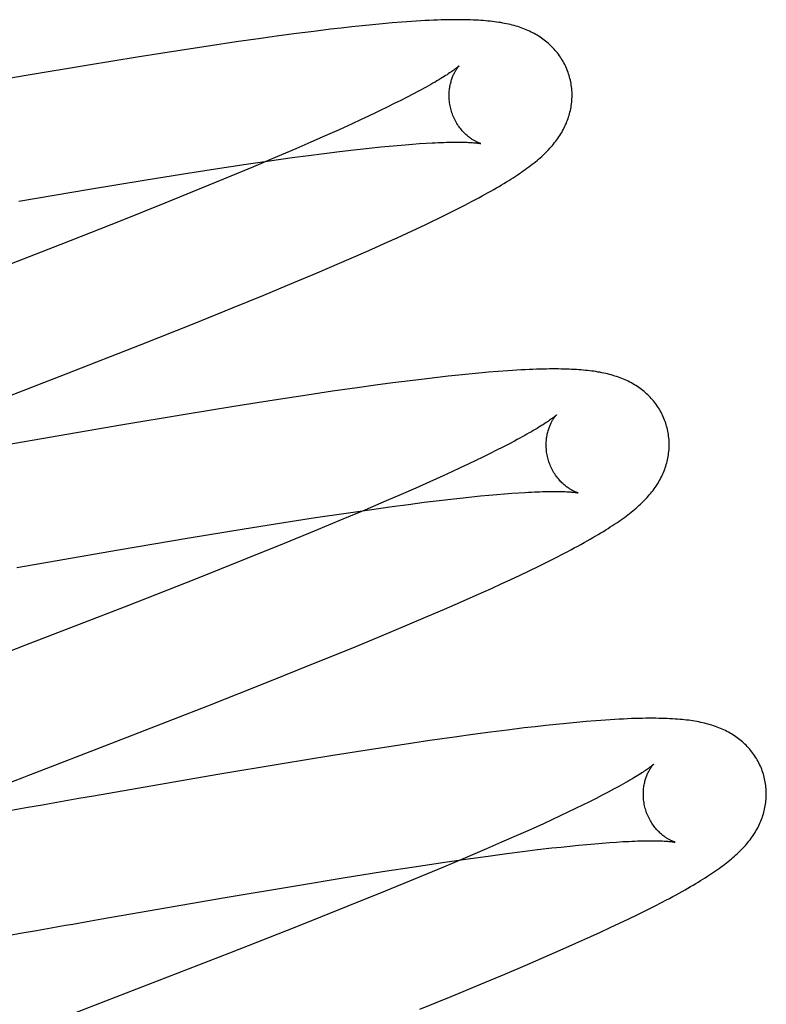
# Model space of a CAD drawing. Header units: inches. Extents: x 0 to 243, y 0 to 157.
# Tile 25 of 115: x 116.5 to 116.622, y 58.15 to 58.311. Entities that reach past the tile are written whole.
import ezdxf

# ---------------------------------------------------------------- set-up
doc = ezdxf.new("R2010")
doc.units = ezdxf.units.IN
doc.header["$LTSCALE"] = 13.357143
doc.header["$MEASUREMENT"] = 0
doc.linetypes.add('HIDDEN', pattern=[0.2, 0.1, -0.1])
doc.layers.add('DEFAULT_2', color=8, linetype='HIDDEN')

msp = doc.modelspace()

# ---------------------------------------------------------------- linework, layer by layer
at = {"layer": 'DEFAULT_2', "color": 8, "linetype": 'HIDDEN'}
for p, q in [((116.55451, 58.30935), (116.55278, 58.30916)), ((116.5562, 58.30953), (116.55451, 58.30935)), ((116.55784, 58.3097), (116.5562, 58.30953)), ((116.55946, 58.30985), (116.55784, 58.3097)), ((116.56106, 58.31), (116.55946, 58.30985)), ((116.54264, 58.30788), (116.5397, 58.30748)), ((116.54551, 58.30827), (116.54264, 58.30788)), ((116.5483, 58.30862), (116.54551, 58.30827)), ((116.55101, 58.30896), (116.5483, 58.30862)), ((116.55278, 58.30916), (116.55101, 58.30896)), ((116.53153, 58.30629), (116.5262, 58.30547)), ((116.53568, 58.3069), (116.53153, 58.30629)), ((116.5397, 58.30748), (116.53568, 58.3069)), ((116.5262, 58.30547), (116.51961, 58.30443)), ((116.51169, 58.30314), (116.50123, 58.30138)), ((116.51961, 58.30443), (116.51169, 58.30314)), ((116.50123, 58.30138), (116.48224, 58.2981)), ((116.56443, 58.29842), (116.56347, 58.29792)), ((116.56533, 58.2989), (116.56443, 58.29842)), ((116.56139, 58.29687), (116.56026, 58.29631)), ((116.56246, 58.2974), (116.56139, 58.29687)), ((116.56347, 58.29792), (116.56246, 58.2974)), ((116.55847, 58.29545), (116.55721, 58.29485)), ((116.55454, 58.29361), (116.55241, 58.29264)), ((116.5559, 58.29424), (116.55454, 58.29361)), ((116.55721, 58.29485), (116.5559, 58.29424)), ((116.55241, 58.29264), (116.55018, 58.29164)), ((116.54784, 58.29061), (116.54541, 58.28955)), ((116.55018, 58.29164), (116.54784, 58.29061)), ((116.56189, 58.29009), (116.56314, 58.29019)), ((116.56314, 58.29019), (116.56434, 58.29029)), ((116.56434, 58.29029), (116.56548, 58.29037)), ((116.56548, 58.29037), (116.56656, 58.29044)), ((116.54541, 58.28955), (116.54203, 58.2881)), ((116.54746, 58.28845), (116.55002, 58.28878)), ((116.55002, 58.28878), (116.55248, 58.28908)), ((116.55248, 58.28908), (116.55484, 58.28936)), ((116.55484, 58.28936), (116.55635, 58.28953)), ((116.55635, 58.28953), (116.55781, 58.28969)), ((116.55781, 58.28969), (116.55922, 58.28984)), ((116.55922, 58.28984), (116.56058, 58.28997)), ((116.56058, 58.28997), (116.56189, 58.29009)), ((116.53232, 58.28628), (116.5373, 58.28702)), ((116.5373, 58.28702), (116.54112, 58.28758)), ((116.54203, 58.2881), (116.5385, 58.28661)), ((116.54112, 58.28758), (116.5448, 58.28809)), ((116.5448, 58.28809), (116.54746, 58.28845)), ((116.52073, 58.28445), (116.52715, 58.28548)), ((116.52715, 58.28548), (116.53232, 58.28628)), ((116.5385, 58.28661), (116.53483, 58.28507)), ((116.51184, 58.28299), (116.52073, 58.28445)), ((116.53483, 58.28507), (116.53005, 58.28311)), ((116.50035, 58.28104), (116.51184, 58.28299)), ((116.53005, 58.28311), (116.52408, 58.28068)), ((116.52408, 58.28068), (116.51684, 58.27778)), ((116.56873, 58.2783), (116.57017, 58.279)), ((116.57017, 58.279), (116.57156, 58.2797)), ((116.57156, 58.2797), (116.57286, 58.28037)), ((116.51684, 58.27778), (116.50717, 58.27397)), ((116.56189, 58.27508), (116.56348, 58.27581)), ((116.56348, 58.27581), (116.56502, 58.27653)), ((116.56502, 58.27653), (116.56653, 58.27724)), ((116.55775, 58.27322), (116.56026, 58.27434)), ((116.56026, 58.27434), (116.56189, 58.27508)), ((116.50717, 58.27397), (116.49389, 58.26878)), ((116.55517, 58.27209), (116.55775, 58.27322)), ((116.54885, 58.26937), (116.55251, 58.27094)), ((116.55251, 58.27094), (116.55517, 58.27209)), ((116.54506, 58.26778), (116.54885, 58.26937)), ((116.54017, 58.26575), (116.54506, 58.26778)), ((116.53511, 58.26368), (116.54017, 58.26575)), ((116.52885, 58.26115), (116.53511, 58.26368)), ((116.52024, 58.25772), (116.52885, 58.26115)), ((116.50806, 58.25294), (116.52024, 58.25772)), ((116.5783, 58.25332), (116.57674, 58.25319)), ((116.56397, 58.25182), (116.56118, 58.25146)), ((116.56669, 58.25215), (116.56397, 58.25182)), ((116.56845, 58.25236), (116.56669, 58.25215)), ((116.57018, 58.25255), (116.56845, 58.25236)), ((116.57188, 58.25273), (116.57018, 58.25255)), ((116.57354, 58.2529), (116.57188, 58.25273)), ((116.57516, 58.25305), (116.57354, 58.2529)), ((116.57674, 58.25319), (116.57516, 58.25305)), ((116.55135, 58.2501), (116.54721, 58.24948)), ((116.55538, 58.25067), (116.55135, 58.2501)), ((116.55832, 58.25108), (116.55538, 58.25067)), ((116.56118, 58.25146), (116.55832, 58.25108)), ((116.54189, 58.24867), (116.5353, 58.24762)), ((116.54721, 58.24948), (116.54189, 58.24867)), ((116.5353, 58.24762), (116.52739, 58.24633)), ((116.52739, 58.24633), (116.51694, 58.24458)), ((116.51694, 58.24458), (116.49678, 58.24109)), ((116.57804, 58.24051), (116.57696, 58.23997)), ((116.57907, 58.24103), (116.57804, 58.24051)), ((116.58004, 58.24153), (116.57907, 58.24103)), ((116.58095, 58.24201), (116.58004, 58.24153)), ((116.57582, 58.23941), (116.57463, 58.23884)), ((116.57696, 58.23997), (116.57582, 58.23941)), ((116.5721, 58.23764), (116.57075, 58.23701)), ((116.57339, 58.23824), (116.5721, 58.23764)), ((116.57463, 58.23884), (116.57339, 58.23824)), ((116.56936, 58.23638), (116.56719, 58.23539)), ((116.57075, 58.23701), (116.56936, 58.23638)), ((116.56491, 58.23438), (116.56253, 58.23333)), ((116.56719, 58.23539), (116.56491, 58.23438)), ((116.56253, 58.23333), (116.56006, 58.23227)), ((116.56872, 58.23235), (116.57106, 58.23262)), ((116.57106, 58.23262), (116.57257, 58.23279)), ((116.57257, 58.23279), (116.57402, 58.23294)), ((116.57402, 58.23294), (116.57542, 58.23308)), ((116.57542, 58.23308), (116.57677, 58.23321)), ((116.57677, 58.23321), (116.57807, 58.23333)), ((116.57807, 58.23333), (116.57931, 58.23343)), ((116.57931, 58.23343), (116.5805, 58.23352)), ((116.5805, 58.23352), (116.58162, 58.2336)), ((116.56006, 58.23227), (116.55663, 58.2308)), ((116.55739, 58.23085), (116.56106, 58.23136)), ((116.56106, 58.23136), (116.56371, 58.23172)), ((116.56371, 58.23172), (116.56626, 58.23205)), ((116.56626, 58.23205), (116.56872, 58.23235)), ((116.54342, 58.22876), (116.54859, 58.22956)), ((116.55305, 58.22929), (116.54838, 58.22736)), ((116.54859, 58.22956), (116.55357, 58.2303)), ((116.55663, 58.2308), (116.55305, 58.22929)), ((116.55357, 58.2303), (116.55739, 58.23085)), ((116.52807, 58.22627), (116.53698, 58.22773)), ((116.53698, 58.22773), (116.54342, 58.22876)), ((116.51655, 58.22432), (116.52807, 58.22627)), ((116.54838, 58.22736), (116.54351, 58.22537)), ((116.54351, 58.22537), (116.53745, 58.22292)), ((116.50002, 58.22146), (116.51655, 58.22432)), ((116.53745, 58.22292), (116.52906, 58.21958)), ((116.58621, 58.22234), (116.58759, 58.22303)), ((116.58759, 58.22303), (116.58888, 58.2237)), ((116.58332, 58.22093), (116.58478, 58.22163)), ((116.58478, 58.22163), (116.58621, 58.22234)), ((116.58032, 58.21951), (116.58184, 58.22022)), ((116.58184, 58.22022), (116.58332, 58.22093)), ((116.52906, 58.21958), (116.51818, 58.2153)), ((116.57472, 58.21695), (116.57718, 58.21806)), ((116.57718, 58.21806), (116.57877, 58.21879)), ((116.57877, 58.21879), (116.58032, 58.21951)), ((116.57217, 58.21583), (116.57472, 58.21695)), ((116.51818, 58.2153), (116.50144, 58.2088)), ((116.56955, 58.21468), (116.57217, 58.21583)), ((116.56316, 58.21195), (116.56686, 58.21352)), ((116.56686, 58.21352), (116.56955, 58.21468)), ((116.55934, 58.21035), (116.56316, 58.21195)), ((116.5544, 58.20831), (116.55934, 58.21035)), ((116.54827, 58.20582), (116.5544, 58.20831)), ((116.54088, 58.20286), (116.54827, 58.20582)), ((116.53108, 58.19898), (116.54088, 58.20286)), ((116.51433, 58.19245), (116.53108, 58.19898)), ((116.58603, 58.19577), (116.5843, 58.19557)), ((116.58772, 58.19595), (116.58603, 58.19577)), ((116.58937, 58.19611), (116.58772, 58.19595)), ((116.591, 58.19627), (116.58937, 58.19611)), ((116.5926, 58.19641), (116.591, 58.19627)), ((116.57415, 58.19429), (116.57121, 58.19389)), ((116.57702, 58.19468), (116.57415, 58.19429)), ((116.57981, 58.19503), (116.57702, 58.19468)), ((116.58253, 58.19537), (116.57981, 58.19503)), ((116.5843, 58.19557), (116.58253, 58.19537)), ((116.56303, 58.19269), (116.55769, 58.19188)), ((116.56717, 58.19331), (116.56303, 58.19269)), ((116.57121, 58.19389), (116.56717, 58.19331)), ((116.55769, 58.19188), (116.55109, 58.19083)), ((116.54316, 58.18954), (116.53269, 58.18778)), ((116.55109, 58.19083), (116.54316, 58.18954)), ((116.53269, 58.18778), (116.51249, 58.18429)), ((116.59617, 58.18492), (116.59522, 58.18442)), ((116.59706, 58.18539), (116.59617, 58.18492)), ((116.50774, 58.18346), (116.50536, 58.18304)), ((116.51011, 58.18387), (116.50774, 58.18346)), ((116.51249, 58.18429), (116.51011, 58.18387)), ((116.59314, 58.18337), (116.59202, 58.18282)), ((116.59421, 58.18391), (116.59314, 58.18337)), ((116.59522, 58.18442), (116.59421, 58.18391)), ((116.50182, 58.18242), (116.50065, 58.18221)), ((116.58962, 58.18166), (116.58834, 58.18106)), ((116.59085, 58.18225), (116.58962, 58.18166)), ((116.59202, 58.18282), (116.59085, 58.18225)), ((116.58563, 58.1798), (116.58348, 58.17882)), ((116.58701, 58.18044), (116.58563, 58.1798)), ((116.58834, 58.18106), (116.58701, 58.18044)), ((116.58348, 58.17882), (116.58122, 58.17782)), ((116.57885, 58.17678), (116.5764, 58.17571)), ((116.58122, 58.17782), (116.57885, 58.17678)), ((116.59135, 58.17631), (116.59269, 58.17643)), ((116.59269, 58.17643), (116.59398, 58.17655)), ((116.59398, 58.17655), (116.59522, 58.17665)), ((116.59522, 58.17665), (116.59639, 58.17674)), ((116.59639, 58.17674), (116.59751, 58.17682)), ((116.5764, 58.17571), (116.57298, 58.17425)), ((116.57706, 58.1746), (116.5797, 58.17495)), ((116.5797, 58.17495), (116.58224, 58.17528)), ((116.58224, 58.17528), (116.58468, 58.17558)), ((116.58468, 58.17558), (116.58701, 58.17585)), ((116.58701, 58.17585), (116.58851, 58.17601)), ((116.58851, 58.17601), (116.58996, 58.17617)), ((116.58996, 58.17617), (116.59135, 58.17631)), ((116.56464, 58.17281), (116.5696, 58.17355)), ((116.57298, 58.17425), (116.56942, 58.17275)), ((116.5696, 58.17355), (116.57341, 58.1741)), ((116.57341, 58.1741), (116.57706, 58.1746)), ((116.55308, 58.17099), (116.55949, 58.17201)), ((116.55949, 58.17201), (116.56464, 58.17281)), ((116.56942, 58.17275), (116.56477, 58.17081)), ((116.54533, 58.16972), (116.55308, 58.17099)), ((116.56477, 58.17081), (116.55992, 58.16883)), ((116.53388, 58.16779), (116.54533, 58.16972)), ((116.55992, 58.16883), (116.55387, 58.16638)), ((116.51859, 58.16515), (116.53388, 58.16779)), ((116.60372, 58.16641), (116.60496, 58.16705)), ((116.55387, 58.16638), (116.54548, 58.16303)), ((116.60098, 58.16504), (116.60239, 58.16574)), ((116.60239, 58.16574), (116.60372, 58.16641)), ((116.50912, 58.16349), (116.51149, 58.16391)), ((116.51149, 58.16391), (116.51386, 58.16432)), ((116.51386, 58.16432), (116.51859, 58.16515)), ((116.59802, 58.16361), (116.59952, 58.16433)), ((116.59952, 58.16433), (116.60098, 58.16504)), ((116.49856, 58.16164), (116.50089, 58.16205)), ((116.50089, 58.16205), (116.50323, 58.16246)), ((116.54548, 58.16303), (116.53459, 58.15875)), ((116.59336, 58.16145), (116.59494, 58.16218)), ((116.59494, 58.16218), (116.59649, 58.1629)), ((116.59649, 58.1629), (116.59802, 58.16361)), ((116.59092, 58.16035), (116.59336, 58.16145)), ((116.58577, 58.15808), (116.58839, 58.15922)), ((116.58839, 58.15922), (116.59092, 58.16035)), ((116.53459, 58.15875), (116.51783, 58.15224)), ((116.58308, 58.15692), (116.58577, 58.15808)), ((116.57939, 58.15535), (116.58308, 58.15692)), ((116.57557, 58.15375), (116.57939, 58.15535)), ((116.57064, 58.15171), (116.57557, 58.15375)), ((116.56555, 58.14963), (116.57064, 58.15171))]:
    msp.add_line(p, q, dxfattribs=at)
for points in [[(116.58989, 58.3012), (116.58983, 58.30143), (116.58974, 58.3017), (116.58965, 58.30196), (116.58955, 58.30223), (116.58945, 58.30249), (116.58934, 58.30274), (116.58922, 58.303), (116.5891, 58.30325), (116.58897, 58.3035), (116.58883, 58.30374), (116.58869, 58.30398), (116.58855, 58.30421), (116.5884, 58.30445), (116.58824, 58.30467), (116.58808, 58.3049), (116.58791, 58.30511), (116.58774, 58.30533), (116.58756, 58.30554), (116.58738, 58.30574), (116.58719, 58.30594), (116.58701, 58.30613), (116.58681, 58.30632), (116.58661, 58.30651), (116.58641, 58.30669), (116.58621, 58.30686), (116.586, 58.30703), (116.58579, 58.3072), (116.58557, 58.30736), (116.58535, 58.30752), (116.58512, 58.30768), (116.58488, 58.30783), (116.58464, 58.30798), (116.5844, 58.30812), (116.58415, 58.30826), (116.5839, 58.30839), (116.58364, 58.30852), (116.58338, 58.30865), (116.58312, 58.30877), (116.58285, 58.30888), (116.58258, 58.30899), (116.58231, 58.3091), (116.58203, 58.3092), (116.58175, 58.3093), (116.58146, 58.30939), (116.58117, 58.30948), (116.58087, 58.30956), (116.58057, 58.30964), (116.58027, 58.30972), (116.57997, 58.30979), (116.57965, 58.30986), (116.57934, 58.30992), (116.57902, 58.30998), (116.5787, 58.31004), (116.57837, 58.31009), (116.57803, 58.31014), (116.57769, 58.31019), (116.57734, 58.31023), (116.57699, 58.31027), (116.57662, 58.31031), (116.57625, 58.31035), (116.57587, 58.31038), (116.57547, 58.31041), (116.57507, 58.31043), (116.57465, 58.31045), (116.57422, 58.31047), (116.57377, 58.31049), (116.57331, 58.3105), (116.57283, 58.31051), (116.57234, 58.31052), (116.57183, 58.31052), (116.57131, 58.31052), (116.57077, 58.31052), (116.57021, 58.31051), (116.56963, 58.3105), (116.56903, 58.31048), (116.56841, 58.31046), (116.56776, 58.31043), (116.56709, 58.3104), (116.5664, 58.31037), (116.56569, 58.31033), (116.56495, 58.31028), (116.5642, 58.31024), (116.56343, 58.31018), (116.56265, 58.31012), (116.56106, 58.31)], [(116.57197, 58.30304), (116.57196, 58.30303), (116.57194, 58.30302), (116.57192, 58.303), (116.57189, 58.30297), (116.57185, 58.30294), (116.57181, 58.3029), (116.57175, 58.30285), (116.57169, 58.3028), (116.57161, 58.30274), (116.57153, 58.30267), (116.57143, 58.3026), (116.57132, 58.30252), (116.5712, 58.30243), (116.57107, 58.30233), (116.57092, 58.30222), (116.57076, 58.30211), (116.57058, 58.30199), (116.57039, 58.30186), (116.57018, 58.30173), (116.56997, 58.30158), (116.56973, 58.30143), (116.56948, 58.30128), (116.56922, 58.30111), (116.56894, 58.30094), (116.56865, 58.30076), (116.56834, 58.30058), (116.56802, 58.30039), (116.56768, 58.3002), (116.56733, 58.29999), (116.56696, 58.29979), (116.56657, 58.29957), (116.56617, 58.29935), (116.56576, 58.29913), (116.56533, 58.2989)], [(116.57062, 58.29585), (116.57057, 58.29606), (116.57051, 58.2963), (116.57046, 58.29654), (116.57042, 58.29678), (116.57038, 58.29703), (116.57035, 58.29727), (116.57033, 58.29751), (116.57032, 58.29774), (116.57031, 58.29798), (116.57031, 58.29821), (116.57031, 58.29844), (116.57032, 58.29866), (116.57033, 58.29888), (116.57036, 58.2991), (116.57038, 58.29931), (116.57041, 58.29951), (116.57044, 58.29971), (116.57048, 58.2999), (116.57052, 58.30009), (116.57057, 58.30027), (116.57062, 58.30044), (116.57066, 58.30061), (116.57072, 58.30077), (116.57077, 58.30093), (116.57082, 58.30108), (116.57088, 58.30122), (116.57094, 58.30136), (116.57099, 58.3015), (116.57105, 58.30162), (116.57111, 58.30174), (116.57117, 58.30186), (116.57123, 58.30197), (116.57129, 58.30208), (116.57134, 58.30218), (116.5714, 58.30227), (116.57145, 58.30236), (116.57151, 58.30245), (116.57156, 58.30253), (116.57161, 58.3026), (116.57166, 58.30267), (116.57171, 58.30273), (116.57175, 58.30279), (116.57179, 58.30284), (116.57183, 58.30289), (116.57186, 58.30293), (116.57189, 58.30296), (116.57192, 58.30299), (116.57194, 58.30301), (116.57195, 58.30303), (116.57196, 58.30304), (116.57197, 58.30304)], [(116.58487, 58.28786), (116.58512, 58.28808), (116.58536, 58.28829), (116.5856, 58.28851), (116.58583, 58.28873), (116.58605, 58.28895), (116.58627, 58.28917), (116.58649, 58.28939), (116.58669, 58.28962), (116.5869, 58.28984), (116.5871, 58.29007), (116.58729, 58.2903), (116.58747, 58.29053), (116.58765, 58.29076), (116.58783, 58.291), (116.588, 58.29123), (116.58816, 58.29147), (116.58832, 58.29171), (116.58847, 58.29196), (116.58862, 58.2922), (116.58876, 58.29245), (116.58889, 58.2927), (116.58902, 58.29295), (116.58914, 58.2932), (116.58926, 58.29345), (116.58937, 58.2937), (116.58947, 58.29395), (116.58957, 58.2942), (116.58966, 58.29446), (116.58974, 58.29471), (116.58982, 58.29497), (116.5899, 58.29523), (116.58996, 58.29549), (116.59003, 58.29575), (116.59008, 58.29602), (116.59013, 58.29629), (116.59018, 58.29656), (116.59021, 58.29683), (116.59024, 58.2971), (116.59027, 58.29738), (116.59028, 58.29765), (116.59029, 58.29793), (116.5903, 58.29821), (116.5903, 58.29848), (116.59029, 58.29876), (116.59027, 58.29904), (116.59024, 58.29932), (116.59021, 58.2996), (116.59018, 58.29987), (116.59013, 58.30015), (116.59008, 58.30042), (116.59002, 58.3007), (116.58995, 58.30097), (116.58989, 58.3012)], [(116.56026, 58.29631), (116.55908, 58.29574), (116.55847, 58.29545)], [(116.57547, 58.29038), (116.57548, 58.29038), (116.57549, 58.29038), (116.57548, 58.29038), (116.57547, 58.29038), (116.57544, 58.29039), (116.57541, 58.2904), (116.57538, 58.29041), (116.57533, 58.29042), (116.57528, 58.29044), (116.57523, 58.29046), (116.57516, 58.29048), (116.5751, 58.29051), (116.57502, 58.29054), (116.57495, 58.29058), (116.57487, 58.29061), (116.57478, 58.29065), (116.57469, 58.2907), (116.5746, 58.29075), (116.5745, 58.2908), (116.5744, 58.29086), (116.57429, 58.29092), (116.57419, 58.29098), (116.57408, 58.29105), (116.57396, 58.29113), (116.57385, 58.29121), (116.57373, 58.29129), (116.57361, 58.29138), (116.57349, 58.29147), (116.57336, 58.29158), (116.57324, 58.29168), (116.57311, 58.29179), (116.57298, 58.29191), (116.57285, 58.29204), (116.57272, 58.29217), (116.57259, 58.29231), (116.57246, 58.29245), (116.57233, 58.29261), (116.5722, 58.29277), (116.57207, 58.29293), (116.57194, 58.2931), (116.57181, 58.29328), (116.57169, 58.29347), (116.57157, 58.29366), (116.57145, 58.29386), (116.57134, 58.29407), (116.57123, 58.29428), (116.57112, 58.29449), (116.57102, 58.29472), (116.57093, 58.29494), (116.57084, 58.29517), (116.57076, 58.2954), (116.57068, 58.29564), (116.57062, 58.29585)], [(116.56656, 58.29044), (116.56758, 58.2905), (116.56807, 58.29052), (116.56854, 58.29054), (116.569, 58.29056), (116.56944, 58.29058), (116.56986, 58.29059), (116.57027, 58.2906), (116.57066, 58.29061), (116.57104, 58.29061), (116.5714, 58.29061), (116.57175, 58.29061), (116.57208, 58.29061), (116.57239, 58.29061), (116.57268, 58.2906), (116.57296, 58.2906), (116.57323, 58.29059), (116.57348, 58.29058), (116.57371, 58.29056), (116.57392, 58.29055), (116.57412, 58.29054), (116.57431, 58.29052), (116.57448, 58.29051), (116.57463, 58.2905), (116.57478, 58.29048), (116.5749, 58.29047), (116.57501, 58.29045), (116.57511, 58.29044), (116.5752, 58.29043), (116.57528, 58.29042), (116.57534, 58.2904), (116.57539, 58.2904), (116.57543, 58.29039), (116.57546, 58.29038), (116.57547, 58.29038)], [(116.57286, 58.28037), (116.57347, 58.28068), (116.57405, 58.28099), (116.57461, 58.28129), (116.57515, 58.28157), (116.57567, 58.28186), (116.57617, 58.28213), (116.57665, 58.2824), (116.57712, 58.28266), (116.57757, 58.28292), (116.578, 58.28317), (116.57843, 58.28342), (116.57884, 58.28366), (116.57923, 58.2839), (116.57962, 58.28414), (116.58, 58.28437), (116.58036, 58.2846), (116.58072, 58.28483), (116.58107, 58.28505), (116.5814, 58.28527), (116.58173, 58.28549), (116.58206, 58.28571), (116.58237, 58.28593), (116.58267, 58.28615), (116.58297, 58.28636), (116.58326, 58.28658), (116.58355, 58.28679), (116.58382, 58.28701), (116.58409, 58.28722), (116.58436, 58.28743), (116.58462, 58.28765), (116.58487, 58.28786)], [(116.56653, 58.27724), (116.56727, 58.27759), (116.56873, 58.2783)], [(116.60568, 58.24441), (116.60562, 58.24464), (116.60553, 58.24491), (116.60544, 58.24517), (116.60534, 58.24543), (116.60524, 58.24569), (116.60513, 58.24595), (116.60501, 58.2462), (116.60489, 58.24646), (116.60476, 58.2467), (116.60463, 58.24695), (116.60449, 58.24718), (116.60434, 58.24742), (116.60419, 58.24765), (116.60403, 58.24788), (116.60387, 58.2481), (116.6037, 58.24832), (116.60353, 58.24853), (116.60336, 58.24874), (116.60317, 58.24894), (116.60299, 58.24914), (116.6028, 58.24934), (116.60261, 58.24953), (116.60241, 58.24971), (116.60221, 58.24989), (116.602, 58.25007), (116.6018, 58.25024), (116.60158, 58.2504), (116.60137, 58.25057), (116.60114, 58.25072), (116.60092, 58.25088), (116.60068, 58.25103), (116.60044, 58.25118), (116.6002, 58.25132), (116.59995, 58.25146), (116.5997, 58.2516), (116.59944, 58.25173), (116.59918, 58.25185), (116.59892, 58.25197), (116.59866, 58.25208), (116.59839, 58.25219), (116.59811, 58.2523), (116.59783, 58.2524), (116.59755, 58.2525), (116.59726, 58.25259), (116.59697, 58.25268), (116.59668, 58.25277), (116.59638, 58.25285), (116.59608, 58.25292), (116.59577, 58.253), (116.59546, 58.25306), (116.59515, 58.25313), (116.59483, 58.25319), (116.59451, 58.25324), (116.59418, 58.2533), (116.59385, 58.25335), (116.59351, 58.25339), (116.59317, 58.25344), (116.59283, 58.25348), (116.59248, 58.25351), (116.59212, 58.25355), (116.59176, 58.25358), (116.59139, 58.25361), (116.59101, 58.25363), (116.59062, 58.25365), (116.59022, 58.25367), (116.58982, 58.25369), (116.5894, 58.2537), (116.58897, 58.25372), (116.58854, 58.25372), (116.58809, 58.25373), (116.58762, 58.25373), (116.58715, 58.25373), (116.58665, 58.25373), (116.58614, 58.25372), (116.58562, 58.25371), (116.58507, 58.2537), (116.58451, 58.25368), (116.58392, 58.25366), (116.58331, 58.25363), (116.58267, 58.2536), (116.58201, 58.25357), (116.58131, 58.25353), (116.58059, 58.25348), (116.57984, 58.25343), (116.5783, 58.25332)], [(116.48447, 58.24379), (116.4867, 58.24465), (116.50806, 58.25294)], [(116.58776, 58.24625), (116.58775, 58.24624), (116.58773, 58.24623), (116.58771, 58.24621), (116.58768, 58.24618), (116.58764, 58.24614), (116.58759, 58.2461), (116.58753, 58.24605), (116.58746, 58.24599), (116.58738, 58.24593), (116.58729, 58.24586), (116.58718, 58.24578), (116.58707, 58.24569), (116.58694, 58.2456), (116.5868, 58.2455), (116.58664, 58.24539), (116.58648, 58.24527), (116.5863, 58.24515), (116.5861, 58.24502), (116.58589, 58.24488), (116.58567, 58.24473), (116.58543, 58.24458), (116.58517, 58.24442), (116.5849, 58.24425), (116.58462, 58.24408), (116.58432, 58.2439), (116.584, 58.24372), (116.58368, 58.24352), (116.58333, 58.24333), (116.58297, 58.24312), (116.5826, 58.24291), (116.58221, 58.2427), (116.58181, 58.24247), (116.58139, 58.24225), (116.58095, 58.24201)], [(116.58641, 58.23905), (116.58636, 58.23927), (116.5863, 58.23951), (116.58625, 58.23975), (116.58621, 58.23999), (116.58617, 58.24023), (116.58614, 58.24048), (116.58612, 58.24071), (116.58611, 58.24095), (116.5861, 58.24119), (116.5861, 58.24142), (116.5861, 58.24165), (116.58611, 58.24187), (116.58613, 58.24209), (116.58615, 58.2423), (116.58617, 58.24251), (116.5862, 58.24272), (116.58624, 58.24292), (116.58627, 58.24311), (116.58631, 58.24329), (116.58636, 58.24347), (116.58641, 58.24365), (116.58645, 58.24382), (116.58651, 58.24398), (116.58656, 58.24414), (116.58661, 58.24429), (116.58667, 58.24443), (116.58673, 58.24457), (116.58678, 58.2447), (116.58684, 58.24483), (116.5869, 58.24495), (116.58696, 58.24507), (116.58702, 58.24518), (116.58708, 58.24528), (116.58713, 58.24539), (116.58719, 58.24548), (116.58724, 58.24557), (116.5873, 58.24565), (116.58735, 58.24573), (116.5874, 58.24581), (116.58745, 58.24588), (116.5875, 58.24594), (116.58754, 58.246), (116.58758, 58.24605), (116.58762, 58.24609), (116.58765, 58.24613), (116.58768, 58.24617), (116.58771, 58.2462), (116.58773, 58.24622), (116.58774, 58.24624), (116.58775, 58.24625), (116.58776, 58.24625)], [(116.6007, 58.2311), (116.60094, 58.23132), (116.60118, 58.23153), (116.60142, 58.23175), (116.60165, 58.23197), (116.60187, 58.23218), (116.60209, 58.23241), (116.6023, 58.23263), (116.60251, 58.23285), (116.60271, 58.23308), (116.60291, 58.2333), (116.6031, 58.23353), (116.60328, 58.23376), (116.60346, 58.234), (116.60364, 58.23423), (116.6038, 58.23447), (116.60397, 58.2347), (116.60412, 58.23494), (116.60428, 58.23519), (116.60442, 58.23543), (116.60456, 58.23568), (116.6047, 58.23593), (116.60482, 58.23618), (116.60494, 58.23643), (116.60506, 58.23667), (116.60517, 58.23692), (116.60527, 58.23718), (116.60537, 58.23743), (116.60546, 58.23768), (116.60554, 58.23794), (116.60562, 58.23819), (116.60569, 58.23845), (116.60576, 58.23871), (116.60582, 58.23898), (116.60588, 58.23924), (116.60592, 58.23951), (116.60597, 58.23978), (116.606, 58.24005), (116.60603, 58.24032), (116.60606, 58.2406), (116.60608, 58.24087), (116.60609, 58.24115), (116.60609, 58.24142), (116.60609, 58.2417), (116.60608, 58.24198), (116.60606, 58.24225), (116.60603, 58.24253), (116.606, 58.24281), (116.60597, 58.24309), (116.60592, 58.24336), (116.60587, 58.24364), (116.60581, 58.24391), (116.60574, 58.24418), (116.60568, 58.24441)], [(116.59125, 58.23359), (116.59127, 58.23359), (116.59128, 58.23358), (116.59128, 58.23358), (116.59127, 58.23359), (116.59126, 58.23359), (116.59124, 58.2336), (116.59121, 58.2336), (116.59117, 58.23362), (116.59113, 58.23363), (116.59108, 58.23365), (116.59103, 58.23367), (116.59097, 58.23369), (116.5909, 58.23372), (116.59083, 58.23375), (116.59075, 58.23378), (116.59067, 58.23382), (116.59058, 58.23386), (116.59049, 58.2339), (116.5904, 58.23395), (116.5903, 58.234), (116.5902, 58.23406), (116.5901, 58.23412), (116.58999, 58.23418), (116.58988, 58.23425), (116.58977, 58.23433), (116.58965, 58.2344), (116.58953, 58.23449), (116.58941, 58.23458), (116.58929, 58.23467), (116.58917, 58.23477), (116.58904, 58.23488), (116.58891, 58.23499), (116.58878, 58.23511), (116.58865, 58.23524), (116.58852, 58.23537), (116.58839, 58.23551), (116.58826, 58.23565), (116.58813, 58.23581), (116.58799, 58.23596), (116.58786, 58.23613), (116.58774, 58.2363), (116.58761, 58.23648), (116.58748, 58.23667), (116.58736, 58.23686), (116.58724, 58.23706), (116.58713, 58.23727), (116.58702, 58.23748), (116.58692, 58.2377), (116.58682, 58.23792), (116.58672, 58.23815), (116.58663, 58.23838), (116.58655, 58.23861), (116.58647, 58.23885), (116.58641, 58.23905)], [(116.58162, 58.2336), (116.58269, 58.23367), (116.5832, 58.2337), (116.58369, 58.23372), (116.58417, 58.23374), (116.58463, 58.23376), (116.58508, 58.23378), (116.58551, 58.23379), (116.58593, 58.2338), (116.58633, 58.23381), (116.58671, 58.23382), (116.58708, 58.23382), (116.58743, 58.23382), (116.58777, 58.23382), (116.58809, 58.23382), (116.58839, 58.23381), (116.58868, 58.23381), (116.58895, 58.2338), (116.5892, 58.23379), (116.58944, 58.23378), (116.58966, 58.23376), (116.58986, 58.23375), (116.59005, 58.23374), (116.59023, 58.23372), (116.59039, 58.23371), (116.59053, 58.23369), (116.59066, 58.23368), (116.59078, 58.23367), (116.59088, 58.23365), (116.59097, 58.23364), (116.59105, 58.23363), (116.59112, 58.23362), (116.59117, 58.23361), (116.59121, 58.2336), (116.59124, 58.23359), (116.59125, 58.23359)], [(116.58888, 58.2237), (116.5895, 58.22402), (116.59009, 58.22433), (116.59066, 58.22463), (116.59122, 58.22493), (116.59175, 58.22522), (116.59226, 58.22551), (116.59275, 58.22578), (116.59323, 58.22605), (116.59369, 58.22632), (116.59414, 58.22658), (116.59457, 58.22683), (116.59499, 58.22708), (116.59539, 58.22733), (116.59578, 58.22757), (116.59616, 58.22781), (116.59652, 58.22804), (116.59688, 58.22827), (116.59722, 58.2285), (116.59756, 58.22872), (116.59788, 58.22895), (116.5982, 58.22917), (116.5985, 58.22939), (116.5988, 58.2296), (116.59909, 58.22982), (116.59938, 58.23003), (116.59965, 58.23025), (116.59992, 58.23046), (116.60019, 58.23067), (116.60044, 58.23089), (116.6007, 58.2311)], [(116.50144, 58.2088), (116.49584, 58.20663), (116.49473, 58.2062), (116.49361, 58.20577), (116.4925, 58.20534), (116.48148, 58.20108)], [(116.62147, 58.18762), (116.62141, 58.18785), (116.62132, 58.18812), (116.62123, 58.18838), (116.62113, 58.18865), (116.62103, 58.18891), (116.62092, 58.18916), (116.6208, 58.18942), (116.62068, 58.18967), (116.62055, 58.18992), (116.62042, 58.19016), (116.62027, 58.1904), (116.62013, 58.19063), (116.61998, 58.19087), (116.61982, 58.19109), (116.61966, 58.19132), (116.61949, 58.19153), (116.61932, 58.19175), (116.61914, 58.19196), (116.61896, 58.19216), (116.61877, 58.19236), (116.61858, 58.19255), (116.61839, 58.19274), (116.61819, 58.19293), (116.61799, 58.19311), (116.61779, 58.19328), (116.61758, 58.19346), (116.61736, 58.19362), (116.61715, 58.19378), (116.61692, 58.19394), (116.61669, 58.1941), (116.61646, 58.19425), (116.61622, 58.1944), (116.61598, 58.19454), (116.61573, 58.19468), (116.61547, 58.19481), (116.61522, 58.19494), (116.61496, 58.19507), (116.61469, 58.19519), (116.61443, 58.1953), (116.61416, 58.19541), (116.61388, 58.19552), (116.6136, 58.19562), (116.61332, 58.19572), (116.61303, 58.19581), (116.61274, 58.1959), (116.61244, 58.19598), (116.61215, 58.19606), (116.61184, 58.19614), (116.61154, 58.19621), (116.61122, 58.19628), (116.61091, 58.19634), (116.61059, 58.1964), (116.61026, 58.19646), (116.60993, 58.19651), (116.6096, 58.19656), (116.60926, 58.19661), (116.60891, 58.19665), (116.60855, 58.19669), (116.60819, 58.19673), (116.60782, 58.19676), (116.60743, 58.1968), (116.60704, 58.19682), (116.60663, 58.19685), (116.60621, 58.19687), (116.60578, 58.19689), (116.60533, 58.19691), (116.60487, 58.19692), (116.60439, 58.19693), (116.6039, 58.19694), (116.60339, 58.19694), (116.60287, 58.19694), (116.60232, 58.19694), (116.60176, 58.19693), (116.60118, 58.19691), (116.60058, 58.1969), (116.59995, 58.19688), (116.59931, 58.19685), (116.59864, 58.19682), (116.59794, 58.19678), (116.59723, 58.19674), (116.59649, 58.1967), (116.59573, 58.19665), (116.59496, 58.1966), (116.59418, 58.19654), (116.5926, 58.19641)], [(116.48562, 58.18133), (116.49978, 58.18682), (116.50089, 58.18724), (116.502, 58.18767), (116.50311, 58.18811), (116.51433, 58.19245)], [(116.60355, 58.18946), (116.60354, 58.18945), (116.60352, 58.18943), (116.60349, 58.18941), (116.60346, 58.18938), (116.60342, 58.18934), (116.60337, 58.1893), (116.6033, 58.18925), (116.60323, 58.18919), (116.60315, 58.18912), (116.60305, 58.18905), (116.60295, 58.18897), (116.60283, 58.18888), (116.6027, 58.18878), (116.60255, 58.18868), (116.6024, 58.18857), (116.60223, 58.18845), (116.60204, 58.18833), (116.60184, 58.18819), (116.60163, 58.18805), (116.6014, 58.1879), (116.60115, 58.18775), (116.6009, 58.18759), (116.60062, 58.18742), (116.60033, 58.18724), (116.60003, 58.18706), (116.59971, 58.18688), (116.59938, 58.18668), (116.59903, 58.18648), (116.59867, 58.18628), (116.59829, 58.18606), (116.59789, 58.18585), (116.59748, 58.18562), (116.59706, 58.18539)], [(116.6022, 58.18226), (116.60215, 58.18248), (116.60209, 58.18272), (116.60204, 58.18296), (116.602, 58.1832), (116.60196, 58.18345), (116.60193, 58.18369), (116.60191, 58.18393), (116.6019, 58.18417), (116.60189, 58.1844), (116.60189, 58.18463), (116.60189, 58.18486), (116.6019, 58.18508), (116.60192, 58.1853), (116.60194, 58.18552), (116.60196, 58.18573), (116.60199, 58.18593), (116.60203, 58.18613), (116.60207, 58.18632), (116.60211, 58.18651), (116.60215, 58.18669), (116.6022, 58.18687), (116.60225, 58.18703), (116.6023, 58.1872), (116.60235, 58.18735), (116.60241, 58.1875), (116.60246, 58.18765), (116.60252, 58.18779), (116.60258, 58.18792), (116.60264, 58.18805), (116.6027, 58.18817), (116.60275, 58.18828), (116.60281, 58.18839), (116.60287, 58.1885), (116.60293, 58.1886), (116.60298, 58.1887), (116.60304, 58.18878), (116.60309, 58.18887), (116.60315, 58.18895), (116.6032, 58.18902), (116.60324, 58.18909), (116.60329, 58.18915), (116.60333, 58.18921), (116.60337, 58.18926), (116.60341, 58.18931), (116.60345, 58.18935), (116.60347, 58.18938), (116.6035, 58.18941), (116.60352, 58.18943), (116.60354, 58.18945), (116.60354, 58.18946), (116.60355, 58.18946)], [(116.61646, 58.17429), (116.61671, 58.1745), (116.61695, 58.17472), (116.61718, 58.17493), (116.61741, 58.17515), (116.61764, 58.17537), (116.61786, 58.17559), (116.61807, 58.17582), (116.61828, 58.17604), (116.61848, 58.17627), (116.61868, 58.17649), (116.61887, 58.17672), (116.61906, 58.17695), (116.61924, 58.17719), (116.61941, 58.17742), (116.61958, 58.17766), (116.61975, 58.17789), (116.6199, 58.17813), (116.62006, 58.17838), (116.6202, 58.17862), (116.62034, 58.17887), (116.62048, 58.17912), (116.62061, 58.17937), (116.62073, 58.17962), (116.62084, 58.17987), (116.62095, 58.18012), (116.62105, 58.18037), (116.62115, 58.18062), (116.62124, 58.18088), (116.62133, 58.18113), (116.62141, 58.18139), (116.62148, 58.18165), (116.62155, 58.18191), (116.62161, 58.18218), (116.62166, 58.18244), (116.62171, 58.18271), (116.62176, 58.18298), (116.62179, 58.18325), (116.62182, 58.18352), (116.62185, 58.1838), (116.62187, 58.18407), (116.62188, 58.18435), (116.62188, 58.18463), (116.62188, 58.1849), (116.62187, 58.18518), (116.62185, 58.18546), (116.62183, 58.18574), (116.62179, 58.18601), (116.62176, 58.18629), (116.62171, 58.18657), (116.62166, 58.18684), (116.6216, 58.18712), (116.62154, 58.18739), (116.62147, 58.18762)], [(116.50536, 58.18304), (116.50418, 58.18283), (116.50182, 58.18242)], [(116.50065, 58.18221), (116.4983, 58.1818), (116.49713, 58.1816)], [(116.60704, 58.1768), (116.60706, 58.1768), (116.60707, 58.17679), (116.60706, 58.17679), (116.60705, 58.1768), (116.60703, 58.1768), (116.607, 58.17681), (116.60696, 58.17683), (116.60692, 58.17684), (116.60687, 58.17686), (116.60681, 58.17688), (116.60675, 58.1769), (116.60668, 58.17693), (116.60661, 58.17696), (116.60654, 58.17699), (116.60645, 58.17703), (116.60637, 58.17707), (116.60628, 58.17711), (116.60618, 58.17716), (116.60609, 58.17721), (116.60599, 58.17727), (116.60588, 58.17733), (116.60577, 58.1774), (116.60566, 58.17746), (116.60555, 58.17754), (116.60544, 58.17762), (116.60532, 58.1777), (116.6052, 58.17779), (116.60508, 58.17789), (116.60495, 58.17799), (116.60482, 58.17809), (116.6047, 58.17821), (116.60457, 58.17833), (116.60444, 58.17845), (116.60431, 58.17858), (116.60418, 58.17872), (116.60404, 58.17887), (116.60391, 58.17902), (116.60378, 58.17918), (116.60365, 58.17934), (116.60352, 58.17952), (116.6034, 58.1797), (116.60327, 58.17988), (116.60315, 58.18008), (116.60303, 58.18028), (116.60292, 58.18048), (116.60281, 58.18069), (116.60271, 58.18091), (116.60261, 58.18113), (116.60251, 58.18136), (116.60242, 58.18159), (116.60234, 58.18182), (116.60227, 58.18206), (116.6022, 58.18226)], [(116.59751, 58.17682), (116.59857, 58.17688), (116.59907, 58.17691), (116.59957, 58.17693), (116.60004, 58.17696), (116.6005, 58.17698), (116.60095, 58.17699), (116.60137, 58.177), (116.60179, 58.17701), (116.60218, 58.17702), (116.60256, 58.17703), (116.60293, 58.17703), (116.60327, 58.17703), (116.60361, 58.17703), (116.60392, 58.17703), (116.60422, 58.17702), (116.60451, 58.17701), (116.60477, 58.17701), (116.60502, 58.177), (116.60526, 58.17698), (116.60548, 58.17697), (116.60568, 58.17696), (116.60587, 58.17694), (116.60604, 58.17693), (116.6062, 58.17692), (116.60634, 58.1769), (116.60647, 58.17689), (116.60658, 58.17687), (116.60668, 58.17686), (116.60677, 58.17685), (116.60685, 58.17683), (116.60691, 58.17682), (116.60697, 58.17681), (116.60701, 58.17681), (116.60704, 58.1768), (116.60704, 58.1768)], [(116.60496, 58.16705), (116.60555, 58.16736), (116.60612, 58.16766), (116.60667, 58.16796), (116.6072, 58.16824), (116.60771, 58.16852), (116.6082, 58.1688), (116.60867, 58.16906), (116.60913, 58.16932), (116.60957, 58.16958), (116.61, 58.16983), (116.61041, 58.17007), (116.61081, 58.17031), (116.6112, 58.17055), (116.61158, 58.17079), (116.61195, 58.17102), (116.6123, 58.17125), (116.61265, 58.17147), (116.61299, 58.1717), (116.61332, 58.17192), (116.61364, 58.17214), (116.61396, 58.17235), (116.61426, 58.17257), (116.61456, 58.17279), (116.61485, 58.173), (116.61514, 58.17322), (116.61541, 58.17343), (116.61568, 58.17364), (116.61595, 58.17386), (116.61621, 58.17407), (116.61646, 58.17429)], [(116.50323, 58.16246), (116.50441, 58.16267), (116.50559, 58.16287), (116.50676, 58.16308), (116.50794, 58.16329), (116.50912, 58.16349)], [(116.51783, 58.15224), (116.5111, 58.14964), (116.50886, 58.14877)]]:
    msp.add_lwpolyline(points, dxfattribs=at)

doc.saveas('drawing.dxf')
